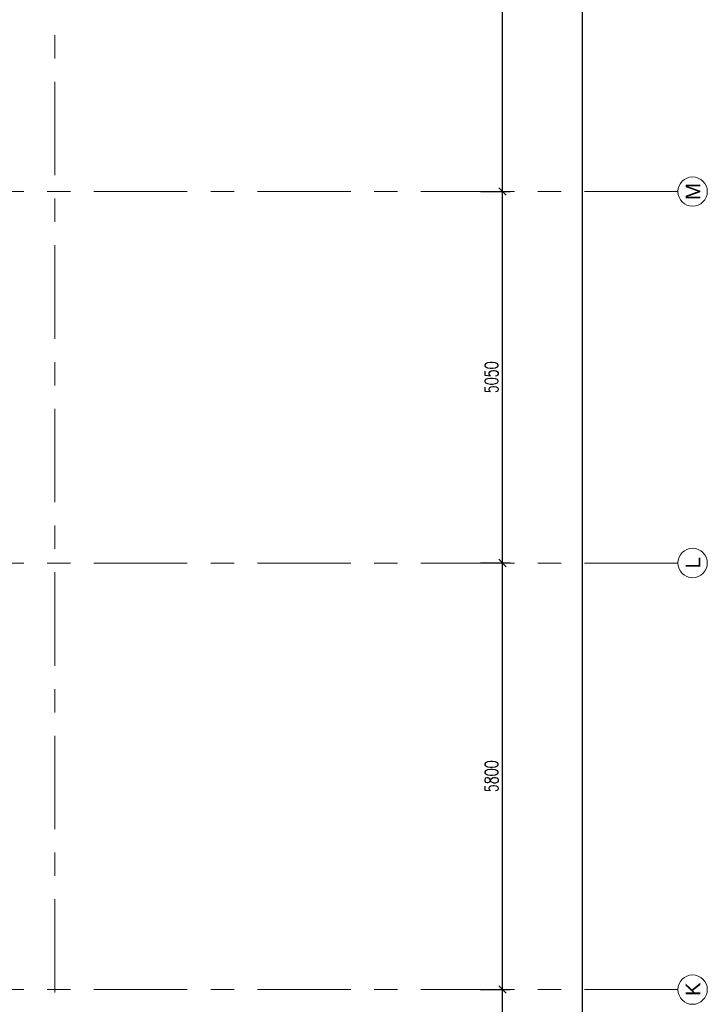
# Model space of a CAD drawing. Header units: millimetres. Extents: x 6071355 to 6728188, y -31956 to 56387.
# Tile 58 of 59: x 6115763 to 6125108, y 33683 to 47070. Entities that reach past the tile are written whole.
import ezdxf

# ---------------------------------------------------------------- set-up
doc = ezdxf.new("R2010")
doc.units = ezdxf.units.MM
doc.header["$MEASUREMENT"] = 0
doc.linetypes.add('Grid Line', pattern=[2222.5, 1270, -317.5, 317.5, -317.5])
doc.layers.add('A_wymiary', color=7, linetype='Continuous', lineweight=15, true_color=0x848484)
doc.layers.add('Standard 1350-A_01-RZUT PARTERU LUSTRO2_28_Nowe_MODO_A1_osie-1_Nr_pióra__7_Nr_pióra__7_Nr_pióra__7', color=7, linetype='Continuous', lineweight=18)
doc.layers.add('Standard 1350-A_01-RZUT PARTERU LUSTRO2_28_Nowe_MODO_A1_osie_Nr_pióra__7_Nr_pióra__7_Nr_pióra__7', color=7, linetype='Continuous', lineweight=18)
doc.styles.add('STYL_AUTOMATYCZNY_1', font='arial.ttf')
doc.styles.add('wymiar', font='romans.shx', dxfattribs={"width": 0.7})
doc.dimstyles.new('AB_100mm', dxfattribs={"dimscale": 100, "dimtxt": 1.8, "dimasz": 1, "dimexe": 1, "dimexo": 0, "dimtad": 1, "dimrnd": 1, "dimtxsty": 'wymiar', "dimblk": 'OBLIQUE', "dimcen": 2.5, "dimdle": 1, "dimclrd": 4, "dimclre": 4, "dimclrt": 3, "dimadec": 0, "dimazin": 0, "dimtfac": 1, "dimtix": 1, "dimtmove": 2, "dimatfit": 3, "dimfxl": 3, "dimfxlon": 1, "dimarcsym": 0})

# ---------------------------------------------------------------- blocks, each defined once
blk = doc.blocks.new('_Oblique')
at = {"color": 0, "linetype": 'ByBlock', "lineweight": -2}
blk.add_line((-0.5, -0.5), (0.5, 0.5), dxfattribs=at)
blk = doc.blocks.new('*D12738')
at = {"layer": 'A_wymiary', "color": 4, "lineweight": -2}
for p, q in [((6122027, 33883), (6122427, 33883)), ((6122327, 27983), (6122327, 33983)), ((6122027, 28083), (6122427, 28083))]:
    blk.add_line(p, q, dxfattribs=at)
at = {"layer": 'Defpoints', "color": 0}
for p in [(6116241, 33883), (6122327, 33883), (6117444, 28083)]:
    blk.add_point(p, dxfattribs=at)
at = {"layer": 'A_wymiary', "color": 4, "lineweight": -2, "xscale": 100, "yscale": 100, "zscale": 100}
for p, rotation in [((6122327, 33883), 90), ((6122327, 28083), 270)]:
    blk.add_blockref('_Oblique', p, dxfattribs=dict(at, rotation=rotation))
at = {"layer": 'A_wymiary', "color": 3, "insert": (6122175, 30983), "char_height": 180, "attachment_point": 5, "rotation": 90, "style": 'wymiar'}
blk.add_mtext('5800', dxfattribs=at)
blk = doc.blocks.new('*D12739')
at = {"layer": 'A_wymiary', "color": 4, "lineweight": -2}
for p, q in [((6122327, 33783), (6122327, 39783)), ((6122027, 39683), (6122427, 39683)), ((6122027, 33883), (6122427, 33883))]:
    blk.add_line(p, q, dxfattribs=at)
at = {"layer": 'Defpoints', "color": 0}
for p in [(6116241, 39683), (6122327, 39683), (6116241, 33883)]:
    blk.add_point(p, dxfattribs=at)
at = {"layer": 'A_wymiary', "color": 4, "lineweight": -2, "xscale": 100, "yscale": 100, "zscale": 100}
for p, rotation in [((6122327, 39683), 90), ((6122327, 33883), 270)]:
    blk.add_blockref('_Oblique', p, dxfattribs=dict(at, rotation=rotation))
at = {"layer": 'A_wymiary', "color": 3, "insert": (6122175, 36783), "char_height": 180, "attachment_point": 5, "rotation": 90, "style": 'wymiar'}
blk.add_mtext('5800', dxfattribs=at)
blk = doc.blocks.new('*D12740')
at = {"layer": 'A_wymiary', "color": 4, "lineweight": -2}
for p, q in [((6122027, 44733), (6122427, 44733)), ((6122327, 39583), (6122327, 44833)), ((6122027, 39683), (6122427, 39683))]:
    blk.add_line(p, q, dxfattribs=at)
at = {"layer": 'Defpoints', "color": 0}
for p in [(6116241, 44733), (6122327, 44733), (6116241, 39683)]:
    blk.add_point(p, dxfattribs=at)
at = {"layer": 'A_wymiary', "color": 4, "lineweight": -2, "xscale": 100, "yscale": 100, "zscale": 100}
for p, rotation in [((6122327, 44733), 90), ((6122327, 39683), 270)]:
    blk.add_blockref('_Oblique', p, dxfattribs=dict(at, rotation=rotation))
at = {"layer": 'A_wymiary', "color": 3, "insert": (6122175, 42208), "char_height": 180, "attachment_point": 5, "rotation": 90, "style": 'wymiar'}
blk.add_mtext('5050', dxfattribs=at)
blk = doc.blocks.new('*D12741')
at = {"layer": 'A_wymiary', "color": 4, "lineweight": -2}
for p, q in [((6122327, 44633), (6122327, 50833)), ((6122027, 50733), (6122427, 50733)), ((6122027, 44733), (6122427, 44733))]:
    blk.add_line(p, q, dxfattribs=at)
at = {"layer": 'Defpoints', "color": 0}
for p in [(6116241, 50733), (6122327, 50733), (6116241, 44733)]:
    blk.add_point(p, dxfattribs=at)
at = {"layer": 'A_wymiary', "color": 4, "lineweight": -2, "xscale": 100, "yscale": 100, "zscale": 100}
for p, rotation in [((6122327, 50733), 90), ((6122327, 44733), 270)]:
    blk.add_blockref('_Oblique', p, dxfattribs=dict(at, rotation=rotation))
at = {"layer": 'A_wymiary', "color": 3, "insert": (6122175, 47733), "char_height": 180, "attachment_point": 5, "rotation": 90, "style": 'wymiar'}
blk.add_mtext('6000', dxfattribs=at)
blk = doc.blocks.new('*D12766')
at = {"layer": 'A_wymiary', "color": 4, "lineweight": -2}
for p, q in [((6123108, 53573), (6123508, 53573)), ((6123408, 53673), (6123408, -28174)), ((6123108, -28074), (6123508, -28074))]:
    blk.add_line(p, q, dxfattribs=at)
at = {"layer": 'Defpoints', "color": 0}
for p in [(6111846, 53573), (6120641, -28074), (6123408, -28074)]:
    blk.add_point(p, dxfattribs=at)
at = {"layer": 'A_wymiary', "color": 4, "lineweight": -2, "xscale": 100, "yscale": 100, "zscale": 100}
for p, rotation in [((6123408, 53573), 90), ((6123408, -28074), 270)]:
    blk.add_blockref('_Oblique', p, dxfattribs=dict(at, rotation=rotation))
at = {"layer": 'A_wymiary', "color": 3, "insert": (6123255, 12750), "char_height": 180, "attachment_point": 5, "rotation": 90, "style": 'wymiar'}
blk.add_mtext('81648', dxfattribs=at)

msp = doc.modelspace()

# ---------------------------------------------------------------- linework, layer by layer
at = {"layer": 'Standard 1350-A_01-RZUT PARTERU LUSTRO2_28_Nowe_MODO_A1_osie-1_Nr_pióra__7_Nr_pióra__7_Nr_pióra__7', "color": 7, "linetype": 'Grid Line', "lineweight": 18}
for p, q in [((6116241.364, 55114.428), (6116241.364, -31556.201)), ((6124708.5, 44732.834), (6079489.176, 44732.834)), ((6124708.5, 39682.834), (6079489.176, 39682.834)), ((6124708.5, 33882.834), (6079489.176, 33882.834))]:
    msp.add_line(p, q, dxfattribs=at)
at = {"layer": 'Standard 1350-A_01-RZUT PARTERU LUSTRO2_28_Nowe_MODO_A1_osie_Nr_pióra__7_Nr_pióra__7_Nr_pióra__7', "color": 7, "linetype": 'Continuous', "lineweight": 18}
for centre in [(6124908.5, 44732.834), (6124908.5, 39682.834), (6124908.5, 33882.834)]:
    msp.add_circle(centre, 200, dxfattribs=at)

# ---------------------------------------------------------------- texts
at = {"layer": 'Standard 1350-A_01-RZUT PARTERU LUSTRO2_28_Nowe_MODO_A1_osie_Nr_pióra__7_Nr_pióra__7_Nr_pióra__7', "color": 7, "linetype": 'Continuous', "lineweight": 18, "char_height": 200, "attachment_point": 3, "rotation": 90, "style": 'STYL_AUTOMATYCZNY_1'}
for s, insert in [('\\A1;{\\pqr;\\fArial|b0|i0|c238|p0;\\W1.000000;M}', (6124813.138, 44850.668)), ('\\A1;{\\pqr;\\fArial|b0|i0|c238|p0;\\W1.000000;L}', (6124813.138, 39764.168)), ('\\A1;{\\pqr;\\fArial|b0|i0|c238|p0;\\W1.000000;K}', (6124813.138, 33981.168))]:
    msp.add_mtext(s, dxfattribs=dict(at, insert=insert))

# ---------------------------------------------------------------- dimensions: what is measured, and where the dimension line sits
at = {"layer": 'A_wymiary'}
dim = msp.add_linear_dim(base=(6123407.991, -28074.26), p1=(6111846.364, 53573.327), p2=(6120641.364, -28074.26), angle=90, dimstyle='AB_100mm', override={"dimpost": '', "dimtxsty": 'wymiar'}, dxfattribs=at)
dim.commit()
dim.dimension.update_dxf_attribs({"geometry": '*D12766', "text_midpoint": (6123255.491, 12749.533)})
for base, p1, p2, picture, middle in [((6122327.47, 50732.834), (6116241.364, 44732.834), (6116241.364, 50732.834), '*D12741', (6122174.97, 47732.834)), ((6122327.47, 44732.834), (6116241.364, 39682.834), (6116241.364, 44732.834), '*D12740', (6122174.97, 42207.834)), ((6122327.47, 39682.834), (6116241.364, 33882.834), (6116241.364, 39682.834), '*D12739', (6122174.97, 36782.834)), ((6122327.47, 33882.834), (6117444.161, 28082.834), (6116241.364, 33882.834), '*D12738', (6122174.97, 30982.834))]:
    dim = msp.add_linear_dim(base=base, p1=p1, p2=p2, angle=90, dimstyle='AB_100mm', dxfattribs=at)
    dim.commit()
    dim.dimension.update_dxf_attribs({"geometry": picture, "text_midpoint": middle})

doc.saveas('drawing.dxf')
